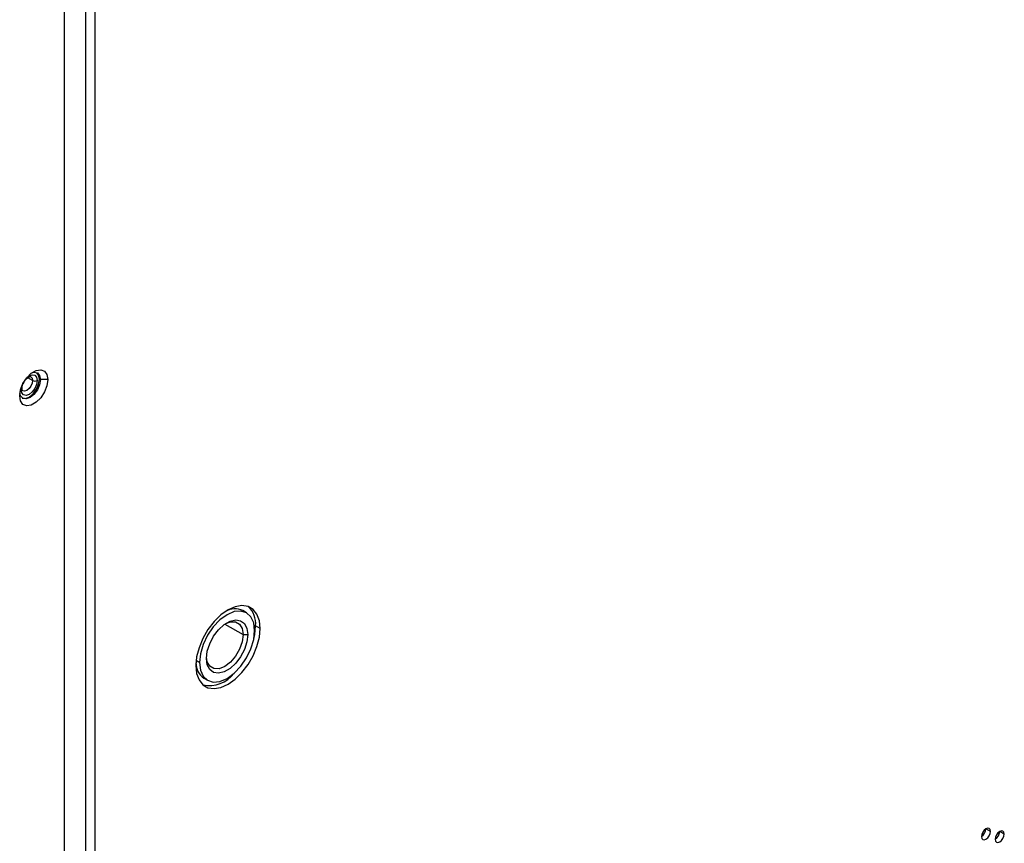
# Model space of a CAD drawing. Header units: millimetres. Extents: x 0 to 1118, y 0 to 864.
# Tile 157 of 256: x 938 to 953, y 620 to 632. Entities that reach past the tile are written whole.
import ezdxf

# ---------------------------------------------------------------- set-up
doc = ezdxf.new("R2010")
doc.units = ezdxf.units.MM

msp = doc.modelspace()

# ---------------------------------------------------------------- linework, layer by layer
at = {"color": 7, "linetype": 'Continuous', "lineweight": 25}
for p, q in [((938.8317, 607.773), (938.8317, 662.7262)), ((939.1569, 662.5629), (939.1569, 601.551)), ((939.2983, 662.5629), (939.2983, 601.551)), ((938.4604, 626.6658), (938.4463, 626.6739)), ((938.5736, 626.6658), (938.4604, 626.6658)), ((941.6348, 623.08), (941.5782, 623.1127)), ((941.8439, 622.838), (941.7732, 622.8788)), ((941.5823, 622.7441), (941.653, 622.7441)), ((940.9105, 622.3155), (940.8893, 622.3277)), ((940.9783, 622.0734), (941.0348, 622.0408)), ((953.0869, 619.7178), (953.0162, 619.7586)), ((953.2991, 619.6769), (953.2283, 619.7177))]:
    msp.add_line(p, q, dxfattribs=at)
at = {"color": 8, "linetype": 'Continuous', "lineweight": 25}
for p, q in [((938.3402, 626.6535), (938.2676, 626.6955)), ((938.1634, 626.5106), (938.1671, 626.5472)), ((941.3012, 622.9064), (941.5823, 622.7441)), ((940.8893, 622.3277), (940.8584, 622.3456))]:
    msp.add_line(p, q, dxfattribs=at)
at = {"color": 7, "linetype": 'Continuous', "lineweight": 25, "flags": 128}
for points in [[(938.1422, 626.4168), (938.1552, 626.5094), (938.1927, 626.606), (938.2501, 626.6947), (938.3204, 626.7649), (938.3953, 626.8081), (938.4657, 626.8192), (938.5231, 626.7967), (938.5606, 626.7434), (938.5736, 626.6658)], [(938.3274, 626.7702), (938.3622, 626.7788), (938.4138, 626.7688), (938.4483, 626.7291), (938.4604, 626.6658)], [(938.4463, 626.6739), (938.4342, 626.7372), (938.4065, 626.7725)], [(938.5736, 626.6658), (938.5606, 626.5731), (938.5231, 626.4766), (938.4657, 626.3878), (938.3953, 626.3176), (938.3204, 626.2744), (938.2501, 626.2633), (938.1927, 626.2858), (938.1552, 626.3391), (938.1422, 626.4168)], [(938.4604, 626.6658), (938.4483, 626.5885), (938.4138, 626.509), (938.3622, 626.4393), (938.3013, 626.3902), (938.2404, 626.369), (938.1888, 626.3791), (938.1543, 626.4188), (938.1444, 626.4532)], [(938.4109, 626.6535), (938.4015, 626.5934), (938.3747, 626.5316), (938.3345, 626.4774), (938.2872, 626.4392), (938.2398, 626.4227), (938.1997, 626.4305), (938.1729, 626.4614), (938.1634, 626.5106)], [(938.182, 626.3835), (938.2263, 626.3772), (938.2872, 626.3984), (938.3481, 626.4475), (938.3997, 626.5171), (938.4342, 626.5966), (938.4463, 626.6739)], [(938.2221, 626.6564), (938.2083, 626.6276), (938.1903, 626.6013)], [(941.8439, 622.838), (941.8315, 622.958), (941.7949, 623.0577), (941.7359, 623.132), (941.6576, 623.1773), (941.5637, 623.1912), (941.4591, 623.1731), (941.349, 623.1238), (941.2388, 623.0459), (941.1342, 622.9432), (941.0403, 622.821), (940.962, 622.6852), (940.903, 622.5428), (940.8664, 622.4009), (940.854, 622.2665)], [(941.7591, 622.8053), (941.7446, 622.9238), (941.7022, 623.0175), (941.6348, 623.08), (941.5469, 623.1072), (941.4446, 623.097), (941.3348, 623.0503), (941.225, 622.9703), (941.1227, 622.8622), (941.0348, 622.7337), (940.9674, 622.5933), (940.925, 622.4506), (940.9105, 622.3155)], [(941.0166, 622.3767), (941.0295, 622.4877), (941.0671, 622.6045), (941.1264, 622.7178), (941.2026, 622.8183), (941.2895, 622.898), (941.3801, 622.9503), (941.467, 622.971), (941.5432, 622.9584), (941.6025, 622.9136), (941.6401, 622.8402), (941.653, 622.7441)], [(940.854, 622.2665), (940.8664, 622.1465), (940.903, 622.0468), (940.962, 621.9725), (941.0403, 621.9272), (941.1342, 621.9133), (941.2388, 621.9314), (941.349, 621.9807), (941.4591, 622.0586), (941.5637, 622.1613), (941.6576, 622.2835), (941.7359, 622.4193), (941.7949, 622.5617), (941.8315, 622.7036), (941.8439, 622.838)], [(940.9105, 622.3155), (940.925, 622.197), (940.9674, 622.1033), (941.0348, 622.0408), (941.1227, 622.0137), (941.225, 622.0238), (941.3348, 622.0705), (941.4446, 622.1506), (941.5469, 622.2586), (941.6348, 622.3872), (941.7022, 622.5276), (941.7446, 622.6702), (941.7591, 622.8053)], [(941.3166, 622.9167), (941.3869, 622.9419), (941.4657, 622.941), (941.5283, 622.9049), (941.5685, 622.837), (941.5823, 622.7441)], [(941.7452, 622.6731), (941.7608, 622.7445), (941.7732, 622.8788)], [(941.653, 622.7441), (941.6401, 622.6331), (941.6025, 622.5163), (941.5432, 622.403), (941.467, 622.3025), (941.3801, 622.2229), (941.2895, 622.1706), (941.2026, 622.1499), (941.1264, 622.1624), (941.0671, 622.2072), (941.0295, 622.2806), (941.0166, 622.3767)], [(941.5823, 622.7441), (941.5685, 622.6352), (941.5283, 622.5209), (941.4657, 622.4126), (941.3869, 622.3206), (941.2995, 622.2542), (941.2121, 622.2197), (941.1332, 622.2206), (941.0706, 622.2567), (941.0305, 622.3246), (941.0171, 622.398)], [(953.0869, 619.7178), (953.0815, 619.7459), (953.0662, 619.7635), (953.0433, 619.768), (953.0162, 619.7586), (952.9892, 619.7367), (952.9662, 619.7058), (952.9509, 619.6705), (952.9455, 619.6361)], [(952.9455, 619.6361), (952.9509, 619.608), (952.9662, 619.5903), (952.9892, 619.5859), (953.0162, 619.5953), (953.0433, 619.6171), (953.0662, 619.6481), (953.0815, 619.6834), (953.0869, 619.7178)], [(953.2991, 619.6769), (953.2937, 619.705), (953.2783, 619.7227), (953.2554, 619.7271), (953.2283, 619.7177), (953.2013, 619.6959), (953.1783, 619.665), (953.163, 619.6296), (953.1576, 619.5953)], [(953.1576, 619.5953), (953.163, 619.5671), (953.1783, 619.5495), (953.2013, 619.545), (953.2283, 619.5544), (953.2554, 619.5763), (953.2783, 619.6072), (953.2937, 619.6425), (953.2991, 619.6769)]]:
    msp.add_lwpolyline(points, dxfattribs=at)
at = {"color": 8, "linetype": 'Continuous', "lineweight": 25, "flags": 128}
for points in [[(938.2573, 626.7035), (938.2872, 626.725), (938.3345, 626.7414), (938.3747, 626.7336), (938.4015, 626.7028), (938.4109, 626.6535)], [(938.3402, 626.6535), (938.3335, 626.6106), (938.3143, 626.5664), (938.2857, 626.5277), (938.2518, 626.5004), (938.218, 626.4887), (938.1894, 626.4942)], [(938.3143, 626.7108), (938.3143, 626.7107), (938.3335, 626.6887), (938.3402, 626.6535)]]:
    msp.add_lwpolyline(points, dxfattribs=at)
at = {"color": 7, "linetype": 'Continuous', "lineweight": 25}
for centre, radius, start, end in [((938.3756, 626.7218), 0.0769, 242.60967, 297.39033), ((941.4564, 622.8515), 0.2882, 64.99945, 120.03339), ((941.4147, 622.9137), 0.3602, 354.44584, 46.68991), ((941.1298, 622.3024), 0.2745, 178.4724, 236.50552), ((941.0578, 622.4484), 0.4877, 259.08397, 322.08087), ((952.8627, 619.7656), 0.1537, 302.60548, 357.39452), ((953.0748, 619.7247), 0.1537, 302.60548, 357.39452)]:
    msp.add_arc(centre, radius, start, end, dxfattribs=at)
at = {"color": 8, "linetype": 'Continuous', "lineweight": 25}
msp.add_arc((938.153, 626.5336), 0.0253, 294.44155, 353.54143, dxfattribs=at)
at = {"color": 7, "linetype": 'Continuous', "lineweight": 25}
for points, knots in [([(938.1781, 626.5311), (938.1785, 626.5389), (938.1795, 626.5578), (938.1903, 626.5952), (938.2115, 626.6374), (938.2406, 626.6749), (938.2719, 626.701), (938.2984, 626.7125), (938.3113, 626.7125), (938.3131, 626.711), (938.3139, 626.7104)], [0, 0, 0, 0, 0.0922243, 0.2242446, 0.3640739, 0.5070803, 0.6474043, 0.780217, 0.9076755, 1, 1, 1, 1]), ([(938.1897, 626.4946), (938.1891, 626.4948), (938.1866, 626.4956), (938.1808, 626.5027), (938.1789, 626.5222), (938.1781, 626.5311)], [0, 0, 0, 0, 0.1731718, 0.6243252, 1, 1, 1, 1])]:
    msp.add_open_spline(points, degree=3, knots=knots, dxfattribs=at)

doc.saveas('drawing.dxf')
